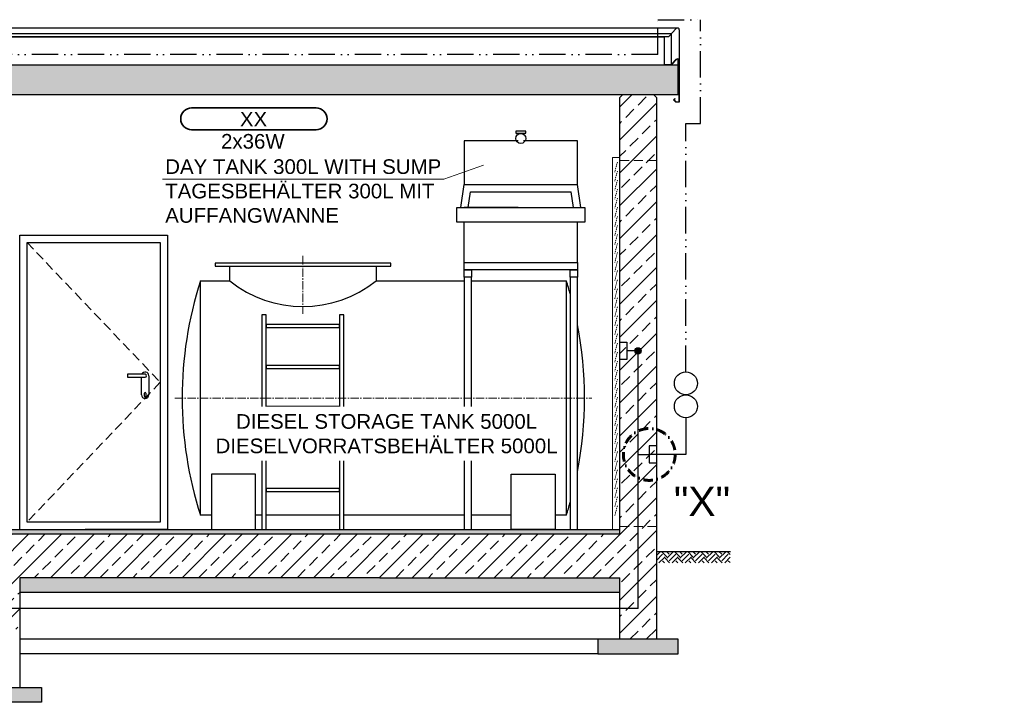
# Model space of a CAD drawing. Header units: millimetres. Extents: x -33264 to 5161179, y -3824 to 50989.
# Tile 10 of 25: x -20903 to -14175, y 23874 to 28535. Entities that reach past the tile are written whole.
import ezdxf

# ---------------------------------------------------------------- set-up
doc = ezdxf.new("R2010")
doc.units = ezdxf.units.MM
for name, pattern in [('ACAD_ISO12W100', [21, 12, -3, 0, -3, 0, -3]), ('DASHDOT', [25.4, 12.7, -6.35, 0, -6.35]), ('HIDDEN', [9.525, 6.35, -3.175]), ('JIS_02_0.7', [1.35, 0.75, -0.6]), ('MITTE2', [28.575, 19.05, -3.175, 3.175, -3.175])]:
    doc.linetypes.add(name, pattern=pattern)
for name, color, linetype, lineweight in [('Beleuchtung', 5, 'ACAD_ISO12W100', 35), ('Trennstelle', 36, 'Continuous', 35), ('verz. Bandstahl 30x3_5mm im Beton', 5, 'GRENZE1', 35), ('verz. Rundstahl 8mm', 6, 'ACAD_ISO12W100', 35)]:
    doc.layers.add(name, color=color, linetype=linetype, lineweight=lineweight)
doc.layers.add('Beschriftung', color=7, linetype='Continuous')
doc.layers.add('Lagertank', color=253, linetype='Continuous')
doc.styles.add('LBB3.5M1000', font='isocp.shx', dxfattribs={"height": 3.5})
doc.linetypes.add('GRENZE1', pattern='A,6.35,-2.54,[133,ltypeshp.shx,S=2.54,R=0,X=-2.54,Y=0],-2.54,25.4', length=36.83)
pattern_1 = [(45, (-2310, 0), (-112.2532, 112.2532), []), (45, (-2197.74, 0), (-112.2532, 112.2532), [79.375, -39.6875])]

msp = doc.modelspace()

# ---------------------------------------------------------------- hatches: boundary and pattern name
at = {"lineweight": 5}
h = msp.add_hatch(dxfattribs=at)
h.set_pattern_fill('ANSI33', color=256, scale=25)
h.set_pattern_definition(pattern_1)
h.paths.add_polyline_path([(-25945.568, 28196.987), (-25945.568, 28225.307), (-32543.068, 28225.307), (-32543.068, 28071.07), (-32543.068, 28024.569), (-27593.068, 28024.569), (-27593.068, 27524.344), (-27193.068, 27524.344), (-27193.068, 28024.569), (-16403.061, 28024.569), (-16403.061, 28225.307), (-25440.568, 28225.307), (-25440.568, 28196.987)])
h = msp.add_hatch(dxfattribs=at)
h.set_pattern_fill('ANSI33', color=256, scale=25)
h.set_pattern_definition(pattern_1)
h.paths.add_polyline_path([(-21023.061, 24469.702), (-21023.061, 24473.222), (-21028.061, 24473.222), (-21028.061, 24469.702)], flags=16)
edge = h.paths.add_edge_path()
edge.add_line((-20199.883, 24723.569), (-20199.883, 25023.569))
edge.add_line((-20199.883, 25023.569), (-21153.061, 25023.569))
edge.add_line((-21153.061, 25023.569), (-21153.061, 24373.569))
edge.add_line((-21153.061, 24373.569), (-21038.413, 24373.569))
edge.add_arc((-21028.061, 24373.569), 10.353, 0, 180, ccw=False)
edge.add_line((-21017.708, 24373.569), (-20903.061, 24373.569))
edge.add_line((-20903.061, 24373.569), (-20903.061, 24723.569))
edge.add_line((-20903.061, 24723.569), (-20199.883, 24723.569))
h.paths.add_polyline_path([(-20199.883, 25023.569), (-20199.883, 24723.569), (-16803.061, 24723.569), (-16803.061, 24303.569), (-16553.061, 24303.569), (-16553.061, 28004.569), (-16573.061, 28024.569), (-16783.061, 28024.569), (-16803.061, 28004.569), (-16803.061, 25023.569)])
h = msp.add_hatch(dxfattribs=at)
h.set_pattern_fill('ANSI36', color=256, scale=5)
h.set_pattern_definition([(45, (-34703.06, 48758.33), (8.41899, 30.86963), [39.6875, -7.9375, 0, -7.9375])])
h.paths.add_polyline_path([(-16803.061, 25053.569), (-21048.061, 25053.569, -0.1316525), (-21053.061, 25054.909), (-21065.74, 25062.229, 0.1316525), (-21070.74, 25063.569), (-21118.061, 25063.569), (-21118.061, 25038.569), (-21113.061, 25033.569), (-21053.061, 25033.569), (-21053.061, 25028.569), (-21053.061, 25023.569), (-16803.061, 25023.569)])
h = msp.add_hatch(dxfattribs=at)
h.set_pattern_fill('EARTH', color=256, scale=10, angle=45)
h.set_pattern_definition([(45, (-33960.055, 48979.884), (7e-15, 89.80256), [63.5, -63.5]), (45, (-33976.89, 48996.72), (7e-15, 89.80256), [63.5, -63.5]), (45, (-33993.73, 49013.56), (7e-15, 89.80256), [63.5, -63.5]), (135, (-33993.73, 49024.785), (-89.80256, 7e-15), [63.5, -63.5]), (135, (-33976.89, 49041.62), (-89.80256, 7e-15), [63.5, -63.5]), (135, (-33960.055, 49058.46), (-89.80256, 7e-15), [63.5, -63.5])])
h.paths.add_polyline_path([(-16553.061, 24903.569), (-16048.793, 24903.569), (-16048.793, 24826.226), (-16553.061, 24826.226)])
at = {"layer": 'Beschriftung', "lineweight": 5}
h = msp.add_hatch(dxfattribs=at)
h.set_pattern_fill('BETON_UNBEWEHRT', color=256, scale=200, angle=90, pattern_type=2)
h.set_pattern_definition([(135, (-34703.06, 48793.685), (-35.35534, -35.35534), [25, -12.5])])
h.paths.add_polyline_path([(-20753.061, 23973.569), (-21803.061, 23973.569), (-21803.061, 23873.569), (-20753.061, 23873.569)])
h.paths.add_polyline_path([(-16803.061, 24723.569), (-18443.061, 24723.569), (-20903.061, 24723.569), (-20903.061, 24623.569), (-18443.061, 24623.569), (-16803.061, 24623.569)])
h.paths.add_polyline_path([(-16403.061, 24303.569), (-16953.061, 24303.569), (-16953.061, 24203.569), (-16403.061, 24203.569)])
at = {"layer": 'verz. Bandstahl 30x3_5mm im Beton', "lineweight": -3, "ltscale": 20}
h = msp.add_hatch(color=256, dxfattribs=at)
h.dxf.hatch_style = 1
edge = h.paths.add_edge_path()
edge.add_arc((-16677.993, 26273.569), 21.435, 180, 540, ccw=False)

# ---------------------------------------------------------------- linework, layer by layer
at = {"lineweight": -3}
for p, q in [((-25350.568, 28478.222), (-16408.06, 28478.222)), ((-25332.954, 28440.332), (-16448.926, 28440.332)), ((-16469.983, 28417.973), (-25310.594, 28417.973)), ((-16498.075, 28415.972), (-25308.593, 28415.972)), ((-16498.075, 28229.46), (-16498.075, 28417.973)), ((-16448.926, 28230.934), (-16448.926, 28440.332))]:
    msp.add_line(p, q, dxfattribs=at)
for p, q in [((-16469.983, 28417.973), (-16416.796, 28474.449)), ((-16396.06, 28466.222), (-16396.06, 28256.824)), ((-16403.061, 28071.07), (-16403.061, 28265.485)), ((-16403.061, 28225.307), (-32543.068, 28225.307)), ((-16403.061, 28024.569), (-16403.061, 28225.307)), ((-27193.068, 28024.569), (-16403.061, 28024.569)), ((-16803.061, 28004.569), (-16783.061, 28024.569)), ((-16803.061, 25023.569), (-16803.061, 28004.569)), ((-16553.061, 28004.569), (-16573.061, 28024.569)), ((-16553.061, 28004.569), (-16553.061, 24723.569)), ((-20020.648, 26103.569), (-20020.648, 25973.569)), ((-20070.648, 25973.569), (-20070.648, 26093.569)), ((-21048.061, 25053.569), (-16803.061, 25053.569)), ((-20903.061, 25053.569), (-20636.173, 25053.569)), ((-21153.061, 25023.569), (-16803.061, 25023.569)), ((-16553.061, 24903.569), (-16045.364, 24903.569)), ((-18443.061, 24723.569), (-20903.061, 24723.569)), ((-20903.061, 24723.569), (-20903.061, 23973.569)), ((-18443.061, 24723.569), (-16803.061, 24723.569)), ((-16803.061, 24303.569), (-16803.061, 24723.569)), ((-16553.061, 24723.569), (-16553.061, 24303.569)), ((-18443.061, 24623.569), (-20903.061, 24623.569)), ((-16803.061, 24623.569), (-18443.061, 24623.569)), ((-16953.061, 24303.569), (-20903.061, 24303.569)), ((-16553.061, 24303.569), (-16803.061, 24303.569)), ((-16953.061, 24203.569), (-20903.061, 24203.569)), ((-21803.061, 23973.569), (-20753.061, 23973.569)), ((-20753.061, 23973.569), (-20753.061, 23873.569)), ((-20753.061, 23873.569), (-21803.061, 23873.569))]:
    msp.add_line(p, q)
at = {"linetype": 'JIS_02_0.7', "lineweight": 9, "ltscale": 10}
for p, q in [((-16818.91, 27562.64), (-16837.211, 27494.339)), ((-16818.91, 27500.849), (-16837.211, 27432.548)), ((-16818.91, 27439.058), (-16837.211, 27370.757)), ((-16818.91, 27377.268), (-16837.211, 27308.966)), ((-16818.91, 27315.477), (-16837.211, 27247.176)), ((-16818.91, 27253.686), (-16837.211, 27185.385)), ((-16818.91, 27191.895), (-16837.211, 27123.594)), ((-16818.91, 27130.104), (-16837.211, 27061.803)), ((-16818.91, 27068.314), (-16837.211, 27000.012)), ((-16818.91, 27006.523), (-16837.211, 26938.222)), ((-16818.91, 26944.732), (-16837.211, 26876.431)), ((-16818.91, 26882.941), (-16837.211, 26814.64)), ((-16818.91, 26821.15), (-16837.211, 26752.849)), ((-16818.91, 26759.36), (-16837.211, 26691.058)), ((-16818.91, 26697.569), (-16837.211, 26629.268)), ((-16818.91, 26635.778), (-16837.211, 26567.477)), ((-16818.91, 26573.987), (-16837.211, 26505.686)), ((-16818.91, 26512.196), (-16837.211, 26443.895)), ((-16818.91, 26450.406), (-16837.211, 26382.104)), ((-16818.91, 26388.615), (-16837.211, 26320.314)), ((-16818.91, 26326.824), (-16837.211, 26258.523)), ((-16818.91, 26265.033), (-16837.211, 26196.732)), ((-16818.91, 26203.242), (-16837.211, 26134.941)), ((-16818.91, 26141.452), (-16837.211, 26073.15)), ((-16818.91, 26079.661), (-16837.211, 26011.36)), ((-16818.91, 26017.87), (-16837.211, 25949.569)), ((-16818.91, 25956.079), (-16837.211, 25887.778)), ((-16818.91, 25894.288), (-16837.211, 25825.987)), ((-16818.91, 25832.498), (-16837.211, 25764.196)), ((-16818.91, 25770.707), (-16837.211, 25702.406)), ((-16818.91, 25708.916), (-16837.211, 25640.615)), ((-16818.91, 25647.125), (-16837.211, 25578.824)), ((-16818.91, 25585.334), (-16837.211, 25517.033)), ((-16818.91, 25523.544), (-16837.211, 25455.242)), ((-16818.91, 25461.753), (-16837.211, 25393.452)), ((-16818.91, 25399.962), (-16837.211, 25331.661)), ((-16818.91, 25338.171), (-16837.211, 25269.87)), ((-16818.91, 25276.38), (-16837.211, 25208.079)), ((-16818.91, 25214.59), (-16837.211, 25146.288))]:
    msp.add_line(p, q, dxfattribs=at)
at = {"linetype": 'HIDDEN', "lineweight": 18, "ltscale": 10}
for p, q in [((-16803.061, 27573.569), (-16553.061, 27573.569)), ((-20853.061, 27013.569), (-19943.061, 26058.569)), ((-19943.061, 26058.569), (-20853.061, 25103.569)), ((-16803.061, 25073.569), (-16553.061, 25073.569))]:
    msp.add_line(p, q, dxfattribs=at)
msp.add_lwpolyline([(-16432.202, 27988.258), (-16418.06, 27974.116), (-16398.06, 27974.116), (-16398.06, 28256.824, 0.67907867), (-16415.34, 28263.68), (-16448.038, 28228.96), (-16498.015, 28227.46), (-16498.075, 28229.46), (-16448.926, 28230.934), (-16416.796, 28265.051, -0.67907867), (-16396.06, 28256.824), (-16396.06, 27972.116), (-16418.888, 27972.116), (-16435.031, 27988.258), (-16426.545, 27996.743), (-16425.131, 27995.329)], format="xyb", close=True)
at = {"lineweight": 9}
msp.add_lwpolyline([(-16853.061, 27593.569), (-16803.061, 27593.569), (-16803.061, 25053.569), (-16853.061, 25053.569)], close=True, dxfattribs=at)
for points in [[(-20903.061, 25053.569), (-20903.061, 27063.569), (-19893.061, 27063.569), (-19893.061, 25053.569), (-20454.83, 25053.569)], [(-20853.061, 25103.569), (-20853.061, 27013.569), (-19943.061, 27013.569), (-19943.061, 25103.569), (-20853.061, 25103.569)], [(-20045.648, 26113.569), (-20165.648, 26113.569), (-20165.648, 26093.569), (-20045.648, 26093.569)], [(-20050.648, 25963.569), (-20050.648, 25983.569)], [(-20040.648, 25983.569), (-20040.648, 25963.569)]]:
    msp.add_lwpolyline(points)
for points in [[(-19218.046, 25873.569), (-18718.046, 25873.569), (-18718.046, 25893.569), (-19218.046, 25893.569)], [(-16403.061, 24303.569), (-16953.061, 24303.569), (-16953.061, 24203.569), (-16403.061, 24203.569)]]:
    msp.add_lwpolyline(points, close=True)
for centre, radius, start, end in [((-16408.06, 28466.222), 12, 360, 136.718358), ((-20045.648, 26103.569), 25, 0, 156.4218215), ((-20045.648, 26103.569), 10, 270, 90), ((-20045.648, 25973.569), 25, 180, 0), ((-20045.648, 25983.569), 5, 0, 180), ((-20045.648, 25963.569), 5, 180, 0)]:
    msp.add_arc(centre, radius, start, end)
at = {"layer": 'Beleuchtung', "linetype": 'Continuous', "ltscale": 10}
msp.add_lwpolyline([(-19728.061, 27782.678, -1), (-19728.061, 27932.678), (-18878.061, 27932.678, -1), (-18878.061, 27782.678)], format="xyb", close=True, dxfattribs=at)
at = {"layer": 'Beschriftung', "lineweight": 5}
for p, q in [((-18004.918, 27445.127), (-17734.882, 27541.533)), ((-19927.9, 27445.127), (-18004.918, 27445.127))]:
    msp.add_line(p, q, dxfattribs=at)
at = {"layer": 'Beschriftung', "linetype": 'DASHDOT', "lineweight": 60, "ltscale": 5}
msp.add_circle((-16601.397, 25566.014), 177.001, dxfattribs=at)
at = {"layer": 'Lagertank'}
for p, q in [((-17889.855, 27253.435), (-17866.283, 27409.354)), ((-17068.168, 27253.435), (-17091.739, 27409.354)), ((-17839.855, 27253.435), (-17823.842, 27359.354)), ((-17823.842, 27359.354), (-17134.181, 27359.354)), ((-17118.168, 27253.435), (-17134.181, 27359.354)), ((-17497.283, 27253.435), (-17866.283, 27253.435)), ((-17866.283, 26876.608), (-17866.283, 27151.91)), ((-17091.283, 26876.608), (-17091.284, 27151.91)), ((-19468.046, 26751.267), (-19468.046, 26851.267)), ((-18468.046, 26851.267), (-18468.046, 26751.267)), ((-17091.283, 26826.608), (-17866.283, 26826.608)), ((-17963.948, 25695.442), (-17558.966, 25695.442)), ((-17963.948, 25662.693), (-17963.948, 25695.442)), ((-17558.966, 25662.693), (-17963.948, 25662.693)), ((-17558.966, 25695.442), (-17558.966, 25662.693))]:
    msp.add_line(p, q, dxfattribs=at)
at = {"layer": 'Lagertank', "linetype": 'MITTE2', "lineweight": 18, "ltscale": 3}
for p, q in [((-18968.046, 26921.267), (-18968.046, 26525.767)), ((-19843.061, 25951.267), (-16993.061, 25951.267))]:
    msp.add_line(p, q, dxfattribs=at)
at = {"layer": 'Lagertank'}
for points in [[(-17512.991, 27774.599), (-17512.991, 27774.599), (-17512.991, 27759.004), (-17445.488, 27759.004), (-17445.488, 27774.599), (-17512.991, 27774.599)], [(-17497.283, 27707.004), (-17866.283, 27707.004), (-17866.283, 27409.354), (-17091.739, 27409.354)], [(-17091.739, 27409.354), (-17091.739, 27409.354), (-17091.739, 27707.004), (-17461.195, 27707.004)], [(-17041.283, 27253.435), (-17041.283, 27253.435), (-17041.283, 27151.91), (-17916.283, 27151.91)], [(-17916.283, 27151.91), (-17916.283, 27151.91), (-17916.283, 27253.435), (-17041.283, 27253.435)], [(-17816.283, 25400.844), (-17816.283, 26776.345), (-17866.283, 26776.345), (-17866.283, 25400.844)], [(-19591.777, 25151.267), (-19668.046, 25151.267), (-19668.046, 26751.267), (-19468.046, 26751.267)], [(-18468.046, 26751.267), (-17866.283, 26751.267)], [(-17816.283, 26751.267), (-17168.075, 26751.267), (-17168.075, 25151.267), (-17244.344, 25151.267)], [(-17963.948, 25662.693), (-18098.957, 25662.693), (-18098.957, 25712.693), (-17963.948, 25712.693)], [(-17558.966, 25712.693), (-17423.957, 25712.693), (-17423.957, 25662.693), (-17558.966, 25662.693)], [(-17394.344, 25432.145), (-17244.344, 25432.145), (-17244.344, 25053.569), (-17544.344, 25053.569), (-17544.344, 25278.937)], [(-17544.344, 25278.937), (-17544.344, 25432.145), (-17394.344, 25432.145)], [(-17866.283, 25400.844), (-17866.283, 25053.569), (-17816.283, 25053.569), (-17816.283, 25400.844)], [(-19248.046, 25151.267), (-19291.777, 25151.267)], [(-18718.046, 25151.267), (-19218.046, 25151.267)], [(-17866.283, 25151.267), (-18688.046, 25151.267)], [(-17544.344, 25151.267), (-17816.283, 25151.267)]]:
    msp.add_lwpolyline(points, dxfattribs=at)
for points in [[(-19568.046, 26851.267), (-18368.046, 26851.267), (-18368.046, 26871.267), (-19568.046, 26871.267)], [(-17866.283, 26876.608), (-17091.283, 26876.608), (-17091.283, 26826.608), (-17866.283, 26826.608)], [(-17866.283, 26826.608), (-17816.283, 26826.608), (-17816.283, 26776.608), (-17866.283, 26776.608)], [(-17141.283, 26826.608), (-17091.283, 26826.608), (-17091.283, 26776.608), (-17141.283, 26776.608)], [(-17091.283, 26776.345), (-17141.283, 26776.345), (-17141.283, 25053.569), (-17091.283, 25053.569)], [(-19218.046, 26519.398), (-19248.046, 26519.398), (-19248.046, 25053.569), (-19218.046, 25053.569)], [(-18688.046, 26519.398), (-18718.046, 26519.398), (-18718.046, 25053.569), (-18688.046, 25053.569)], [(-19218.046, 26433.569), (-18718.046, 26433.569), (-18718.046, 26453.569), (-19218.046, 26453.569)], [(-19218.046, 26153.569), (-18718.046, 26153.569), (-18718.046, 26173.569), (-19218.046, 26173.569)], [(-17773.069, 25878.252), (-17749.844, 25878.252), (-17749.844, 25842.351), (-17773.069, 25842.351)], [(-17889.943, 25695.442), (-17632.97, 25695.442), (-17632.97, 25806.873), (-17889.943, 25806.873)], [(-19218.046, 25593.569), (-18718.046, 25593.569), (-18718.046, 25613.569), (-19218.046, 25613.569)], [(-19591.777, 25053.569), (-19291.777, 25053.569), (-19291.777, 25432.145), (-19591.777, 25432.145)], [(-19218.046, 25313.569), (-18718.046, 25313.569), (-18718.046, 25333.569), (-19218.046, 25333.569)]]:
    msp.add_lwpolyline(points, close=True, dxfattribs=at)
msp.add_circle((-17479.239, 27723.78), 33.752, dxfattribs=at)
for centre, radius, start, end in [((-17170.844, 25951.267), 2622.216, 162.2366973, 197.7633027), ((-18968.046, 27375.767), 800, 231.317811, 308.682189), ((-19665.277, 25951.267), 2622.216, 15.7316628, 17.7633027), ((-19665.277, 25951.267), 2622.216, 348.994811, 11.005189), ((-19665.277, 25951.267), 2622.216, 342.2366973, 344.2683372)]:
    msp.add_arc(centre, radius, start, end, dxfattribs=at)
at = {"layer": 'Trennstelle', "lineweight": -3}
for p, q in [((-16351.397, 25816.014), (-16351.397, 25566.014)), ((-16351.397, 25566.014), (-16601.397, 25566.014))]:
    msp.add_line(p, q, dxfattribs=at)
for centre in [(-16351.397, 26051.616), (-16351.397, 25894.548)]:
    msp.add_circle(centre, 78.534, dxfattribs=at)
at = {"layer": 'verz. Bandstahl 30x3_5mm im Beton', "lineweight": -3, "ltscale": 20}
for p, q in [((-16802.993, 26331.802), (-16754.589, 26331.802)), ((-16754.589, 26331.802), (-16754.589, 26215.336)), ((-16677.993, 26273.569), (-16754.589, 26273.569)), ((-16678.061, 24513.569), (-16678.061, 26273.569)), ((-16754.589, 26215.336), (-16802.993, 26215.336)), ((-16678.061, 24513.569), (-16677.993, 25566.014)), ((-16677.993, 25566.014), (-16601.397, 25566.014)), ((-16552.993, 25624.247), (-16601.397, 25624.247)), ((-16601.397, 25624.247), (-16601.397, 25507.781)), ((-16601.397, 25507.781), (-16552.993, 25507.781)), ((-16678.061, 24513.569), (-21028.061, 24513.569))]:
    msp.add_line(p, q, dxfattribs=at)
msp.add_circle((-16677.993, 26273.569), 21.435, dxfattribs=at)
at = {"layer": 'verz. Rundstahl 8mm', "lineweight": -3, "ltscale": 15}
for p, q in [((-16542.534, 28296.934), (-16542.534, 28534.705)), ((-16542.534, 28534.705), (-16251.408, 28534.705)), ((-16251.464, 27825.723), (-16251.408, 28534.705)), ((-16542.534, 28296.934), (-32403.594, 28296.934)), ((-16351.397, 26130.15), (-16351.397, 27825.723)), ((-16351.397, 27825.723), (-16251.397, 27825.723))]:
    msp.add_line(p, q, dxfattribs=at)

# ---------------------------------------------------------------- texts
at = {"layer": 'Beleuchtung', "char_height": 100, "attachment_point": 1, "style": 'LBB3.5M1000'}
for s, width, insert in [('{\\fArial|b0|i0|c0|p34;XX}', 199.19797, (-19398.378, 27905.512)), ('{\\fArial|b0|i0|c0|p34;2x36W}', 465.48426, (-19527.171, 27754.204))]:
    msp.add_mtext_dynamic_manual_height_columns(s, width=width, gutter_width=17.5, heights=[0], dxfattribs=dict(at, insert=insert))
at = {"layer": 'Beschriftung', "attachment_point": 1, "style": 'LBB3.5M1000'}
for s, width, insert, char_height in [('{\\fArial|b0|i0|c0|p34;DAY TANK 300L WITH SUMP\\PTAGESBEHÄLTER 300L MIT\\PAUFFANGWANNE}', 1903.88844, (-19908.806, 27581.46), 100), ('{\\fArial|b0|i0|c0|p34;"X"}', 221.06718, (-16433.537, 25345.22), 200)]:
    msp.add_mtext_dynamic_manual_height_columns(s, width=width, gutter_width=17.5, heights=[0], dxfattribs=dict(at, insert=insert, char_height=char_height))

# ---------------------------------------------------------------- next in the draw order: texts
at = {"layer": 'Beschriftung', "insert": (-19584.173, 25841.263), "char_height": 100, "attachment_point": 1, "style": 'LBB3.5M1000', "bg_fill": 3, "box_fill_scale": 1.5, "bg_fill_color": 256, "bg_fill_transparency": 0}
msp.add_mtext_dynamic_manual_height_columns('\\pi159.16;{\\fArial|b0|i0|c0|p34;DIESEL STORAGE TANK 5000L\\P\\pi19.389;DIESELVORRATSBEHÄLTER 5000L}', width=2360.06015, gutter_width=17.5, heights=[0], dxfattribs=at)

doc.saveas('drawing.dxf')
